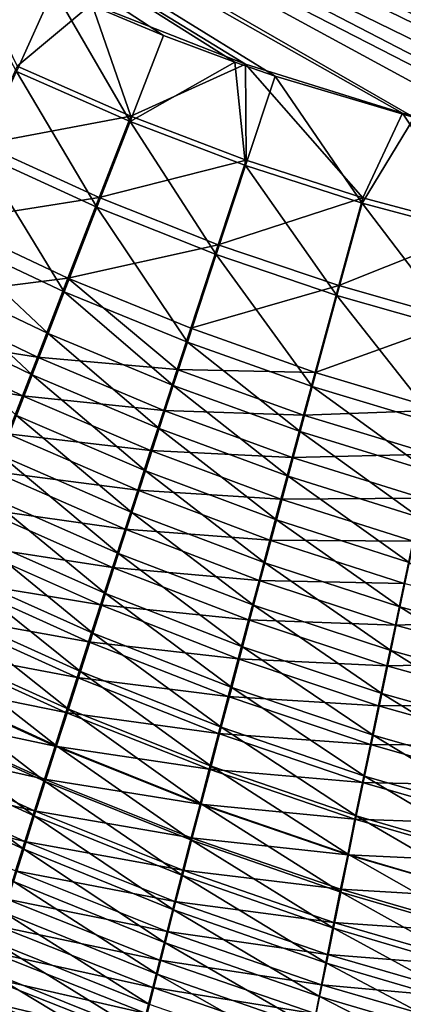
# Model space of a CAD drawing. Header units: metres. Extents: x -900 to 900, y -400 to 400.
# Tile 32 of 241: x -486 to -466, y -266 to -215. Entities that reach past the tile are written whole.
import ezdxf

# ---------------------------------------------------------------- set-up
doc = ezdxf.new("R2010")
doc.units = ezdxf.units.M

msp = doc.modelspace()

# ---------------------------------------------------------------- linework, layer by layer
at = {"layer": 'top'}
for points in [[(-437.335358, -223.870071, -494.717072), (-520.393921, -188.45813, -493.390167), (-62.851711, -35.5509, -503.495331)], [(-518.588135, -190.194061, -490.413635), (-423.970123, -223.826447, -491.966522), (-62.84462, -35.365765, -500.496002)], [(-437.335358, -223.870071, -494.717072), (-443.178528, -223.713989, -494.608795), (-520.393921, -188.45813, -493.390167)], [(-443.178528, -223.713989, -494.608795), (-449.004364, -223.236893, -494.503418), (-520.393921, -188.45813, -493.390167)], [(-520.393921, -188.45813, -493.390167), (-449.004364, -223.236893, -494.503418), (-454.678619, -222.464706, -494.403168)], [(-454.678619, -222.464706, -494.403168), (-459.38681, -221.592926, -494.321655), (-520.393921, -188.45813, -493.390167)], [(-459.38681, -221.592926, -494.321655), (-465.170959, -220.232056, -494.223541), (-520.393921, -188.45813, -493.390167)], [(-520.393921, -188.45813, -493.390167), (-465.170959, -220.232056, -494.223541), (-472.374176, -218.08316, -494.10437)], [(-472.374176, -218.08316, -494.10437), (-474.462921, -217.363785, -494.070435), (-520.393921, -188.45813, -493.390167)], [(-474.462921, -217.363785, -494.070435), (-478.14621, -215.987137, -494.01123), (-520.393921, -188.45813, -493.390167)], [(-520.393921, -188.45813, -493.390167), (-478.14621, -215.987137, -494.01123), (-483.842773, -213.578735, -493.921265)], [(-446.716522, -223.428253, -491.544159), (-437.279114, -223.842056, -491.717743), (-518.588135, -190.194061, -490.413635)], [(-437.279114, -223.842056, -491.717743), (-423.970123, -223.826447, -491.966522), (-518.588135, -190.194061, -490.413635)], [(-518.588135, -190.194061, -490.413635), (-481.853058, -214.34523, -490.952545), (-473.900177, -217.460693, -491.079559)], [(-473.900177, -217.460693, -491.079559), (-465.779663, -219.993759, -491.213226), (-518.588135, -190.194061, -490.413635)], [(-465.779663, -219.993759, -491.213226), (-456.292633, -222.140701, -491.374786), (-518.588135, -190.194061, -490.413635)], [(-518.588135, -190.194061, -490.413635), (-456.292633, -222.140701, -491.374786), (-451.512726, -222.89296, -491.458496)], [(-451.512726, -222.89296, -491.458496), (-446.716522, -223.428253, -491.544159), (-518.588135, -190.194061, -490.413635)], [(-483.842773, -213.578735, -493.921265), (-485.762665, -217.847473, -493.672791), (-489.474823, -210.849426, -493.834198)], [(-481.853058, -214.34523, -490.952545), (-488.887115, -211.042206, -490.843292), (-485.720184, -217.568359, -490.683807)], [(-479.873566, -220.436981, -493.757294), (-485.762665, -217.847473, -493.672791), (-483.842773, -213.578735, -493.921265)], [(-478.14621, -215.987137, -494.01123), (-479.873566, -220.436981, -493.757294), (-483.842773, -213.578735, -493.921265)], [(-481.853058, -214.34523, -490.952545), (-485.720184, -217.568359, -490.683807), (-479.835541, -220.157227, -490.768646)], [(-473.900177, -217.460693, -491.079559), (-481.853058, -214.34523, -490.952545), (-479.835541, -220.157227, -490.768646)], [(-478.14621, -215.987137, -494.01123), (-474.462921, -217.363785, -494.070435), (-479.873566, -220.436981, -493.757294)], [(-479.835541, -220.157227, -490.768646), (-485.720184, -217.568359, -490.683807), (-487.541382, -221.610062, -490.113922)], [(-474.462921, -217.363785, -494.070435), (-473.902893, -222.708511, -493.844391), (-479.873566, -220.436981, -493.757294)], [(-473.900177, -217.460693, -491.079559), (-479.835541, -220.157227, -490.768646), (-473.867554, -222.428253, -490.856079)], [(-474.462921, -217.363785, -494.070435), (-472.374176, -218.08316, -494.10437), (-473.902893, -222.708511, -493.844391)], [(-465.779663, -219.993759, -491.213226), (-473.900177, -217.460693, -491.079559), (-467.833038, -224.377823, -490.945984)], [(-467.833038, -224.377823, -490.945984), (-473.900177, -217.460693, -491.079559), (-473.867554, -222.428253, -490.856079)], [(-487.672058, -222.095596, -493.073944), (-485.762665, -217.847473, -493.672791), (-481.593872, -224.862442, -493.139069)], [(-485.762665, -217.847473, -493.672791), (-479.873566, -220.436981, -493.757294), (-481.593872, -224.862442, -493.139069)], [(-472.374176, -218.08316, -494.10437), (-467.867432, -224.658722, -493.933838), (-473.902893, -222.708511, -493.844391)], [(-472.374176, -218.08316, -494.10437), (-465.170959, -220.232056, -494.223541), (-467.867432, -224.658722, -493.933838)], [(-461.748871, -226.002289, -491.038086), (-465.779663, -219.993759, -491.213226), (-467.833038, -224.377823, -490.945984)], [(-456.292633, -222.140701, -491.374786), (-465.779663, -219.993759, -491.213226), (-461.748871, -226.002289, -491.038086)], [(-479.835541, -220.157227, -490.768646), (-487.541382, -221.610062, -490.113922), (-481.476715, -224.367981, -490.180298)], [(-481.593872, -224.862442, -493.139069), (-479.873566, -220.436981, -493.757294), (-475.420959, -227.310516, -493.204834)], [(-473.867554, -222.428253, -490.856079), (-479.835541, -220.157227, -490.768646), (-481.476715, -224.367981, -490.180298)], [(-479.873566, -220.436981, -493.757294), (-473.902893, -222.708511, -493.844391), (-475.420959, -227.310516, -493.204834)], [(-465.170959, -220.232056, -494.223541), (-461.784088, -226.284271, -494.025452), (-467.867432, -224.658722, -493.933838)], [(-481.476715, -224.367981, -490.180298), (-487.541382, -221.610062, -490.113922), (-489.337891, -225.608505, -489.214813)], [(-487.672058, -222.095596, -493.073944), (-483.289215, -229.238678, -492.161194), (-489.555481, -226.298203, -492.129059)], [(-487.672058, -222.095596, -493.073944), (-481.593872, -224.862442, -493.139069), (-483.289215, -229.238678, -492.161194)], [(-475.316132, -226.807358, -490.247467), (-473.867554, -222.428253, -490.856079), (-481.476715, -224.367981, -490.180298)], [(-467.833038, -224.377823, -490.945984), (-473.867554, -222.428253, -490.856079), (-475.316132, -226.807358, -490.247467)], [(-473.902893, -222.708511, -493.844391), (-469.169189, -229.435562, -493.270966), (-475.420959, -227.310516, -493.204834)], [(-473.902893, -222.708511, -493.844391), (-467.867432, -224.658722, -493.933838), (-469.169189, -229.435562, -493.270966)], [(-483.094116, -228.531937, -489.249817), (-481.476715, -224.367981, -490.180298), (-489.337891, -225.608505, -489.214813)], [(-475.316132, -226.807358, -490.247467), (-481.476715, -224.367981, -490.180298), (-483.094116, -228.531937, -489.249817)], [(-469.075531, -228.923706, -490.315155), (-467.833038, -224.377823, -490.945984), (-475.316132, -226.807358, -490.247467)], [(-467.867432, -224.658722, -493.933838), (-462.854584, -231.233292, -493.337128), (-469.169189, -229.435562, -493.270966)], [(-461.748871, -226.002289, -491.038086), (-467.833038, -224.377823, -490.945984), (-469.075531, -228.923706, -490.315155)], [(-467.867432, -224.658722, -493.933838), (-461.784088, -226.284271, -494.025452), (-462.854584, -231.233292, -493.337128)], [(-481.593872, -224.862442, -493.139069), (-476.915222, -231.859253, -492.190765), (-483.289215, -229.238678, -492.161194)], [(-476.915222, -231.859253, -492.190765), (-481.593872, -224.862442, -493.139069), (-475.420959, -227.310516, -493.204834)], [(-483.094116, -228.531937, -489.249817), (-489.337891, -225.608505, -489.214813), (-491.097595, -229.536926, -487.99057)], [(-462.770905, -230.712494, -490.383026), (-461.748871, -226.002289, -491.038086), (-469.075531, -228.923706, -490.315155)], [(-489.555481, -226.298203, -492.129059), (-484.12381, -231.398819, -491.538879), (-490.483521, -228.373657, -491.528198)], [(-483.289215, -229.238678, -492.161194), (-484.12381, -231.398819, -491.538879), (-489.555481, -226.298203, -492.129059)], [(-476.742004, -231.135803, -489.282532), (-475.316132, -226.807358, -490.247467), (-483.094116, -228.531937, -489.249817)], [(-469.075531, -228.923706, -490.315155), (-475.316132, -226.807358, -490.247467), (-476.742004, -231.135803, -489.282532)], [(-470.448578, -234.154694, -492.217224), (-476.915222, -231.859253, -492.190765), (-475.420959, -227.310516, -493.204834)], [(-475.420959, -227.310516, -493.204834), (-469.169189, -229.435562, -493.270966), (-470.448578, -234.154694, -492.217224)], [(-491.40033, -230.42717, -490.842468), (-490.483521, -228.373657, -491.528198), (-484.947723, -233.535233, -490.8284)], [(-491.097595, -229.536926, -487.99057), (-484.676453, -232.620102, -487.981598), (-483.094116, -228.531937, -489.249817)], [(-490.483521, -228.373657, -491.528198), (-484.12381, -231.398819, -491.538879), (-484.947723, -233.535233, -490.8284)], [(-484.676453, -232.620102, -487.981598), (-477.443207, -233.27121, -488.667877), (-483.094116, -228.531937, -489.249817)], [(-483.094116, -228.531937, -489.249817), (-477.443207, -233.27121, -488.667877), (-476.742004, -231.135803, -489.282532)], [(-477.649994, -234.103317, -491.544861), (-484.12381, -231.398819, -491.538879), (-483.289215, -229.238678, -492.161194)], [(-483.289215, -229.238678, -492.161194), (-476.915222, -231.859253, -492.190765), (-477.649994, -234.103317, -491.544861)], [(-470.296661, -233.414719, -489.312408), (-469.075531, -228.923706, -490.315155), (-476.742004, -231.135803, -489.282532)], [(-462.770905, -230.712494, -490.383026), (-469.075531, -228.923706, -490.315155), (-470.296661, -233.414719, -489.312408)], [(-484.676453, -232.620102, -487.981598), (-491.097595, -229.536926, -487.99057), (-491.959991, -231.46669, -487.257965)], [(-469.169189, -229.435562, -493.270966), (-463.904449, -236.119797, -492.240112), (-470.448578, -234.154694, -492.217224)], [(-469.169189, -229.435562, -493.270966), (-462.854584, -231.233292, -493.337128), (-463.904449, -236.119797, -492.240112)], [(-491.40033, -230.42717, -490.842468), (-484.947723, -233.535233, -490.8284), (-485.759552, -235.644257, -490.030518)], [(-463.773254, -235.363251, -489.33902), (-462.770905, -230.712494, -490.383026), (-470.296661, -233.414719, -489.312408)], [(-477.443207, -233.27121, -488.667877), (-470.296661, -233.414719, -489.312408), (-476.742004, -231.135803, -489.282532)], [(-485.450989, -234.626877, -487.222382), (-491.959991, -231.46669, -487.257965), (-492.809082, -233.369797, -486.446564)], [(-485.450989, -234.626877, -487.222382), (-484.676453, -232.620102, -487.981598), (-491.959991, -231.46669, -487.257965)], [(-484.947723, -233.535233, -490.8284), (-484.12381, -231.398819, -491.538879), (-478.374786, -236.321686, -490.80719)], [(-484.12381, -231.398819, -491.538879), (-477.649994, -234.103317, -491.544861), (-478.374786, -236.321686, -490.80719)], [(-476.915222, -231.859253, -492.190765), (-471.076843, -236.481445, -491.545502), (-477.649994, -234.103317, -491.544861)], [(-471.076843, -236.481445, -491.545502), (-476.915222, -231.859253, -492.190765), (-470.448578, -234.154694, -492.217224)], [(-478.134827, -235.382187, -487.965973), (-484.676453, -232.620102, -487.981598), (-485.450989, -234.626877, -487.222382)], [(-484.676453, -232.620102, -487.981598), (-478.134827, -235.382187, -487.965973), (-477.443207, -233.27121, -488.667877)], [(-486.212952, -236.604828, -486.381409), (-485.450989, -234.626877, -487.222382), (-492.809082, -233.369797, -486.446564)], [(-478.134827, -235.382187, -487.965973), (-470.896332, -235.629013, -488.673187), (-477.443207, -233.27121, -488.667877)], [(-477.443207, -233.27121, -488.667877), (-470.896332, -235.629013, -488.673187), (-470.296661, -233.414719, -489.312408)], [(-484.947723, -233.535233, -490.8284), (-479.088226, -238.510406, -489.978607), (-485.759552, -235.644257, -490.030518)], [(-478.374786, -236.321686, -490.80719), (-479.088226, -238.510406, -489.978607), (-484.947723, -233.535233, -490.8284)], [(-470.896332, -235.629013, -488.673187), (-463.773254, -235.363251, -489.33902), (-470.296661, -233.414719, -489.312408)], [(-478.374786, -236.321686, -490.80719), (-477.649994, -234.103317, -491.544861), (-471.695831, -238.780334, -490.778076)], [(-477.649994, -234.103317, -491.544861), (-471.076843, -236.481445, -491.545502), (-471.695831, -238.780334, -490.778076)], [(-464.419037, -238.527481, -491.540161), (-471.076843, -236.481445, -491.545502), (-470.448578, -234.154694, -492.217224)], [(-470.448578, -234.154694, -492.217224), (-463.904449, -236.119797, -492.240112), (-464.419037, -238.527481, -491.540161)], [(-478.815674, -237.464966, -487.177521), (-485.450989, -234.626877, -487.222382), (-486.212952, -236.604828, -486.381409)], [(-478.815674, -237.464966, -487.177521), (-478.134827, -235.382187, -487.965973), (-485.450989, -234.626877, -487.222382)], [(-471.487183, -237.816818, -487.942902), (-478.134827, -235.382187, -487.965973), (-478.815674, -237.464966, -487.177521)], [(-478.134827, -235.382187, -487.965973), (-471.487183, -237.816818, -487.942902), (-470.896332, -235.629013, -488.673187)], [(-470.896332, -235.629013, -488.673187), (-464.264526, -237.6548, -488.672913), (-463.773254, -235.363251, -489.33902)], [(-479.789307, -240.66629, -489.060638), (-486.558167, -237.722977, -489.146698), (-485.759552, -235.644257, -490.030518)], [(-485.759552, -235.644257, -490.030518), (-479.088226, -238.510406, -489.978607), (-479.789307, -240.66629, -489.060638)], [(-471.487183, -237.816818, -487.942902), (-464.264526, -237.6548, -488.672913), (-470.896332, -235.629013, -488.673187)], [(-472.304443, -241.047134, -489.915863), (-479.088226, -238.510406, -489.978607), (-478.374786, -236.321686, -490.80719)], [(-471.695831, -238.780334, -490.778076), (-472.304443, -241.047134, -489.915863), (-478.374786, -236.321686, -490.80719)], [(-486.212952, -236.604828, -486.381409), (-486.961273, -238.5513, -485.460205), (-479.484741, -239.516525, -486.304016)], [(-479.484741, -239.516525, -486.304016), (-478.815674, -237.464966, -487.177521), (-486.212952, -236.604828, -486.381409)], [(-471.695831, -238.780334, -490.778076), (-471.076843, -236.481445, -491.545502), (-464.925293, -240.904999, -490.740265)], [(-471.076843, -236.481445, -491.545502), (-464.419037, -238.527481, -491.540161), (-464.925293, -240.904999, -490.740265)], [(-472.068115, -239.974075, -487.122437), (-478.815674, -237.464966, -487.177521), (-479.484741, -239.516525, -486.304016)], [(-472.068115, -239.974075, -487.122437), (-471.487183, -237.816818, -487.942902), (-478.815674, -237.464966, -487.177521)], [(-486.558167, -237.722977, -489.146698), (-480.477081, -242.786377, -488.055115), (-487.342499, -239.768585, -488.178589)], [(-480.477081, -242.786377, -488.055115), (-486.558167, -237.722977, -489.146698), (-479.789307, -240.66629, -489.060638)], [(-464.747925, -239.917633, -487.911682), (-471.487183, -237.816818, -487.942902), (-472.068115, -239.974075, -487.122437)], [(-471.487183, -237.816818, -487.942902), (-464.747925, -239.917633, -487.911682), (-464.264526, -237.6548, -488.672913)], [(-480.141113, -241.534027, -485.347229), (-486.961273, -238.5513, -485.460205), (-487.695007, -240.463669, -484.460358)], [(-486.961273, -238.5513, -485.460205), (-480.141113, -241.534027, -485.347229), (-479.484741, -239.516525, -486.304016)], [(-479.088226, -238.510406, -489.978607), (-472.901703, -243.278366, -488.960571), (-479.789307, -240.66629, -489.060638)], [(-472.901703, -243.278366, -488.960571), (-479.088226, -238.510406, -489.978607), (-472.304443, -241.047134, -489.915863)], [(-465.422241, -243.247711, -489.84137), (-472.304443, -241.047134, -489.915863), (-471.695831, -238.780334, -490.778076)], [(-464.925293, -240.904999, -490.740265), (-465.422241, -243.247711, -489.84137), (-471.695831, -238.780334, -490.778076)], [(-481.150574, -244.867645, -486.963806), (-488.111511, -241.778336, -487.127808), (-487.342499, -239.768585, -488.178589)], [(-480.477081, -242.786377, -488.055115), (-481.150574, -244.867645, -486.963806), (-487.342499, -239.768585, -488.178589)], [(-479.484741, -239.516525, -486.304016), (-480.141113, -241.534027, -485.347229), (-472.638275, -242.097534, -486.213379)], [(-472.638275, -242.097534, -486.213379), (-472.068115, -239.974075, -487.122437), (-479.484741, -239.516525, -486.304016)], [(-465.222412, -242.147369, -487.056244), (-472.068115, -239.974075, -487.122437), (-472.638275, -242.097534, -486.213379)], [(-465.222412, -242.147369, -487.056244), (-464.747925, -239.917633, -487.911682), (-472.068115, -239.974075, -487.122437)], [(-480.783844, -243.514618, -484.308777), (-487.695007, -240.463669, -484.460358), (-488.413116, -242.339294, -483.383392)], [(-480.783844, -243.514618, -484.308777), (-480.141113, -241.534027, -485.347229), (-487.695007, -240.463669, -484.460358)], [(-473.486816, -245.470825, -487.914124), (-480.477081, -242.786377, -488.055115), (-479.789307, -240.66629, -489.060638)], [(-479.789307, -240.66629, -489.060638), (-472.901703, -243.278366, -488.960571), (-473.486816, -245.470825, -487.914124)], [(-473.196808, -244.184113, -485.21759), (-480.141113, -241.534027, -485.347229), (-480.783844, -243.514618, -484.308777)], [(-480.141113, -241.534027, -485.347229), (-473.196808, -244.184113, -485.21759), (-472.638275, -242.097534, -486.213379)], [(-465.909119, -245.551926, -488.845367), (-472.901703, -243.278366, -488.960571), (-472.304443, -241.047134, -489.915863)], [(-465.422241, -243.247711, -489.84137), (-465.909119, -245.551926, -488.845367), (-472.304443, -241.047134, -489.915863)], [(-488.111511, -241.778336, -487.127808), (-481.808838, -246.907104, -485.788452), (-488.864136, -243.749435, -485.996002)], [(-481.808838, -246.907104, -485.788452), (-488.111511, -241.778336, -487.127808), (-481.150574, -244.867645, -486.963806)], [(-481.412079, -245.45546, -483.190369), (-488.413116, -242.339294, -483.383392), (-489.114594, -244.175537, -482.230927)], [(-481.412079, -245.45546, -483.190369), (-480.783844, -243.514618, -484.308777), (-488.413116, -242.339294, -483.383392)], [(-472.638275, -242.097534, -486.213379), (-473.196808, -244.184113, -485.21759), (-465.687286, -244.340485, -486.108398)], [(-465.687286, -244.340485, -486.108398), (-465.222412, -242.147369, -487.056244), (-472.638275, -242.097534, -486.213379)], [(-480.477081, -242.786377, -488.055115), (-474.058899, -247.621292, -486.778473), (-481.150574, -244.867645, -486.963806)], [(-474.058899, -247.621292, -486.778473), (-480.477081, -242.786377, -488.055115), (-473.486816, -245.470825, -487.914124)], [(-473.74292, -246.230743, -484.136932), (-480.783844, -243.514618, -484.308777), (-481.412079, -245.45546, -483.190369)], [(-473.74292, -246.230743, -484.136932), (-473.196808, -244.184113, -485.21759), (-480.783844, -243.514618, -484.308777)], [(-472.901703, -243.278366, -488.960571), (-466.385162, -247.814148, -487.754333), (-473.486816, -245.470825, -487.914124)], [(-466.385162, -247.814148, -487.754333), (-472.901703, -243.278366, -488.960571), (-465.909119, -245.551926, -488.845367)], [(-465.909119, -245.551926, -488.845367), (-465.422241, -243.247711, -489.84137), (-458.824554, -247.477814, -488.714386)], [(-482.450867, -248.901764, -484.530853), (-489.599304, -245.679123, -484.784821), (-488.864136, -243.749435, -485.996002)], [(-488.864136, -243.749435, -485.996002), (-481.808838, -246.907104, -485.788452), (-482.450867, -248.901764, -484.530853)], [(-489.114594, -244.175537, -482.230927), (-489.798401, -245.969757, -481.004486), (-482.024841, -247.353699, -481.993683)], [(-482.024841, -247.353699, -481.993683), (-481.412079, -245.45546, -483.190369), (-489.114594, -244.175537, -482.230927)], [(-466.141876, -246.493668, -485.070099), (-473.196808, -244.184113, -485.21759), (-473.74292, -246.230743, -484.136932)], [(-473.196808, -244.184113, -485.21759), (-466.141876, -246.493668, -485.070099), (-465.687286, -244.340485, -486.108398)], [(-465.687286, -244.340485, -486.108398), (-466.141876, -246.493668, -485.070099), (-458.644989, -246.236206, -485.988373)], [(-474.617096, -249.726532, -485.555542), (-481.808838, -246.907104, -485.788452), (-481.150574, -244.867645, -486.963806)], [(-474.058899, -247.621292, -486.778473), (-474.617096, -249.726532, -485.555542), (-481.150574, -244.867645, -486.963806)], [(-474.275787, -248.23436, -482.973175), (-481.412079, -245.45546, -483.190369), (-482.024841, -247.353699, -481.993683)], [(-474.275787, -248.23436, -482.973175), (-473.74292, -246.230743, -484.136932), (-481.412079, -245.45546, -483.190369)], [(-466.849701, -250.03093, -486.570404), (-474.058899, -247.621292, -486.778473), (-473.486816, -245.470825, -487.914124)], [(-473.486816, -245.470825, -487.914124), (-466.385162, -247.814148, -487.754333), (-466.849701, -250.03093, -486.570404)], [(-459.184662, -249.806488, -487.574951), (-466.385162, -247.814148, -487.754333), (-465.909119, -245.551926, -488.845367)], [(-465.909119, -245.551926, -488.845367), (-458.824554, -247.477814, -488.714386), (-459.184662, -249.806488, -487.574951)], [(-482.621216, -249.206497, -480.720428), (-489.798401, -245.969757, -481.004486), (-490.463593, -247.719299, -479.705627)], [(-489.599304, -245.679123, -484.784821), (-483.075714, -250.848648, -483.19278), (-490.315948, -247.564606, -483.495911)], [(-489.798401, -245.969757, -481.004486), (-482.621216, -249.206497, -480.720428), (-482.024841, -247.353699, -481.993683)], [(-483.075714, -250.848648, -483.19278), (-489.599304, -245.679123, -484.784821), (-482.450867, -248.901764, -484.530853)], [(-466.585449, -248.603607, -483.94339), (-473.74292, -246.230743, -484.136932), (-474.275787, -248.23436, -482.973175)], [(-466.585449, -248.603607, -483.94339), (-466.141876, -246.493668, -485.070099), (-473.74292, -246.230743, -484.136932)], [(-458.988953, -248.452866, -484.903931), (-466.141876, -246.493668, -485.070099), (-466.585449, -248.603607, -483.94339)], [(-466.141876, -246.493668, -485.070099), (-458.988953, -248.452866, -484.903931), (-458.644989, -246.236206, -485.988373)], [(-481.808838, -246.907104, -485.788452), (-475.160553, -251.78331, -484.247253), (-482.450867, -248.901764, -484.530853)], [(-475.160553, -251.78331, -484.247253), (-481.808838, -246.907104, -485.788452), (-474.617096, -249.726532, -485.555542)], [(-483.682465, -252.744736, -481.776031), (-491.013031, -249.403107, -482.13092), (-490.315948, -247.564606, -483.495911)], [(-483.075714, -250.848648, -483.19278), (-483.682465, -252.744736, -481.776031), (-490.315948, -247.564606, -483.495911)], [(-482.024841, -247.353699, -481.993683), (-482.621216, -249.206497, -480.720428), (-474.794617, -250.191895, -481.72821)], [(-474.794617, -250.191895, -481.72821), (-474.275787, -248.23436, -482.973175), (-482.024841, -247.353699, -481.993683)], [(-474.058899, -247.621292, -486.778473), (-467.302002, -252.198761, -485.295654), (-474.617096, -249.726532, -485.555542)], [(-467.302002, -252.198761, -485.295654), (-474.058899, -247.621292, -486.778473), (-466.849701, -250.03093, -486.570404)], [(-483.200317, -251.011002, -479.372284), (-490.463593, -247.719299, -479.705627), (-491.109131, -249.421616, -478.335999)], [(-483.200317, -251.011002, -479.372284), (-482.621216, -249.206497, -480.720428), (-490.463593, -247.719299, -479.705627)], [(-466.385162, -247.814148, -487.754333), (-459.535004, -252.085999, -486.338654), (-466.849701, -250.03093, -486.570404)], [(-459.535004, -252.085999, -486.338654), (-466.385162, -247.814148, -487.754333), (-459.184662, -249.806488, -487.574951)], [(-467.017334, -250.667007, -482.730286), (-474.275787, -248.23436, -482.973175), (-474.794617, -250.191895, -481.72821)], [(-467.017334, -250.667007, -482.730286), (-466.585449, -248.603607, -483.94339), (-474.275787, -248.23436, -482.973175)], [(-459.323608, -250.622726, -483.727295), (-466.585449, -248.603607, -483.94339), (-467.017334, -250.667007, -482.730286)], [(-459.323608, -250.622726, -483.727295), (-458.988953, -248.452866, -484.903931), (-466.585449, -248.603607, -483.94339)], [(-475.688446, -253.788422, -482.85553), (-483.075714, -250.848648, -483.19278), (-482.450867, -248.901764, -484.530853)], [(-482.450867, -248.901764, -484.530853), (-475.160553, -251.78331, -484.247253), (-475.688446, -253.788422, -482.85553)], [(-483.76123, -252.76445, -477.95105), (-491.109131, -249.421616, -478.335999), (-491.734192, -251.074417, -476.897736)], [(-491.013031, -249.403107, -482.13092), (-484.270111, -254.587143, -480.28244), (-491.689545, -251.191956, -480.691589)], [(-483.76123, -252.76445, -477.95105), (-483.200317, -251.011002, -479.372284), (-491.109131, -249.421616, -478.335999)], [(-484.270111, -254.587143, -480.28244), (-491.013031, -249.403107, -482.13092), (-483.682465, -252.744736, -481.776031)], [(-475.298553, -252.100281, -480.40387), (-482.621216, -249.206497, -480.720428), (-483.200317, -251.011002, -479.372284)], [(-482.621216, -249.206497, -480.720428), (-475.298553, -252.100281, -480.40387), (-474.794617, -250.191895, -481.72821)], [(-474.794617, -250.191895, -481.72821), (-475.298553, -252.100281, -480.40387), (-467.436829, -252.680557, -481.432739)], [(-467.741272, -254.314209, -483.93219), (-475.160553, -251.78331, -484.247253), (-474.617096, -249.726532, -485.555542)], [(-467.436829, -252.680557, -481.432739), (-467.017334, -250.667007, -482.730286), (-474.794617, -250.191895, -481.72821)], [(-467.302002, -252.198761, -485.295654), (-467.741272, -254.314209, -483.93219), (-474.617096, -249.726532, -485.555542)], [(-459.875061, -254.312576, -485.007721), (-467.302002, -252.198761, -485.295654), (-466.849701, -250.03093, -486.570404)], [(-466.849701, -250.03093, -486.570404), (-459.535004, -252.085999, -486.338654), (-459.875061, -254.312576, -485.007721)], [(-459.648438, -252.742233, -482.460602), (-467.017334, -250.667007, -482.730286), (-467.436829, -252.680557, -481.432739)], [(-459.648438, -252.742233, -482.460602), (-459.323608, -250.622726, -483.727295), (-467.017334, -250.667007, -482.730286)], [(-492.344543, -252.928711, -479.180084), (-491.689545, -251.191956, -480.691589), (-484.83786, -256.373291, -478.714447)], [(-491.734192, -251.074417, -476.897736), (-492.337921, -252.675491, -475.393005), (-484.303162, -254.464386, -476.458984)], [(-484.303162, -254.464386, -476.458984), (-483.76123, -252.76445, -477.95105), (-491.734192, -251.074417, -476.897736)], [(-491.689545, -251.191956, -480.691589), (-484.270111, -254.587143, -480.28244), (-484.83786, -256.373291, -478.714447)], [(-475.786835, -253.956451, -479.001953), (-483.200317, -251.011002, -479.372284), (-483.76123, -252.76445, -477.95105)], [(-483.075714, -250.848648, -483.19278), (-476.19989, -255.738632, -481.382324), (-483.682465, -252.744736, -481.776031)], [(-475.786835, -253.956451, -479.001953), (-475.298553, -252.100281, -480.40387), (-483.200317, -251.011002, -479.372284)], [(-476.19989, -255.738632, -481.382324), (-483.075714, -250.848648, -483.19278), (-475.688446, -253.788422, -482.85553)], [(-467.843262, -254.640945, -480.052765), (-475.298553, -252.100281, -480.40387), (-475.786835, -253.956451, -479.001953)], [(-475.160553, -251.78331, -484.247253), (-468.16687, -256.373779, -482.482147), (-475.688446, -253.788422, -482.85553)], [(-475.298553, -252.100281, -480.40387), (-467.843262, -254.640945, -480.052765), (-467.436829, -252.680557, -481.432739)], [(-468.16687, -256.373779, -482.482147), (-475.160553, -251.78331, -484.247253), (-467.741272, -254.314209, -483.93219)], [(-467.741272, -254.314209, -483.93219), (-467.302002, -252.198761, -485.295654), (-460.204224, -256.482483, -483.584534)], [(-460.204224, -256.482483, -483.584534), (-467.302002, -252.198761, -485.295654), (-459.875061, -254.312576, -485.007721)], [(-484.825409, -256.108459, -474.898468), (-492.337921, -252.675491, -475.393005), (-492.919495, -254.222595, -473.824005)], [(-492.337921, -252.675491, -475.393005), (-484.825409, -256.108459, -474.898468), (-484.303162, -254.464386, -476.458984)], [(-476.694061, -257.630798, -479.829681), (-484.270111, -254.587143, -480.28244), (-483.682465, -252.744736, -481.776031)], [(-476.19989, -255.738632, -481.382324), (-476.694061, -257.630798, -479.829681), (-483.682465, -252.744736, -481.776031)], [(-467.436829, -252.680557, -481.432739), (-467.843262, -254.640945, -480.052765), (-459.962891, -254.807831, -481.106079)], [(-459.962891, -254.807831, -481.106079), (-459.648438, -252.742233, -482.460602), (-467.436829, -252.680557, -481.432739)], [(-485.384979, -258.100677, -477.074524), (-492.977173, -254.611069, -477.598755), (-492.344543, -252.928711, -479.180084)], [(-485.384979, -258.100677, -477.074524), (-492.344543, -252.928711, -479.180084), (-484.83786, -256.373291, -478.714447)], [(-476.258667, -255.757416, -477.524445), (-483.76123, -252.76445, -477.95105), (-484.303162, -254.464386, -476.458984)], [(-476.258667, -255.757416, -477.524445), (-475.786835, -253.956451, -479.001953), (-483.76123, -252.76445, -477.95105)], [(-485.327179, -257.694275, -473.271851), (-492.919495, -254.222595, -473.824005), (-493.478088, -255.713547, -472.192932)], [(-485.327179, -257.694275, -473.271851), (-484.825409, -256.108459, -474.898468), (-492.919495, -254.222595, -473.824005)], [(-468.235931, -256.544891, -478.592407), (-475.786835, -253.956451, -479.001953), (-476.258667, -255.757416, -477.524445)], [(-468.578033, -258.373962, -480.947601), (-476.19989, -255.738632, -481.382324), (-475.688446, -253.788422, -482.85553)], [(-468.235931, -256.544891, -478.592407), (-467.843262, -254.640945, -480.052765), (-475.786835, -253.956451, -479.001953)], [(-475.688446, -253.788422, -482.85553), (-468.16687, -256.373779, -482.482147), (-468.578033, -258.373962, -480.947601)], [(-492.977173, -254.611069, -477.598755), (-485.384979, -258.100677, -477.074524), (-485.910614, -259.766815, -475.365143)], [(-484.270111, -254.587143, -480.28244), (-477.170227, -259.462158, -478.200165), (-484.83786, -256.373291, -478.714447)], [(-484.303162, -254.464386, -476.458984), (-484.825409, -256.108459, -474.898468), (-476.713318, -257.50058, -475.973785)], [(-476.713318, -257.50058, -475.973785), (-476.258667, -255.757416, -477.524445), (-484.303162, -254.464386, -476.458984)], [(-477.170227, -259.462158, -478.200165), (-484.270111, -254.587143, -480.28244), (-476.694061, -257.630798, -479.829681)], [(-460.266418, -256.815948, -479.665894), (-467.843262, -254.640945, -480.052765), (-468.235931, -256.544891, -478.592407)], [(-460.521942, -258.59201, -482.07135), (-468.16687, -256.373779, -482.482147), (-467.741272, -254.314209, -483.93219)], [(-467.843262, -254.640945, -480.052765), (-460.266418, -256.815948, -479.665894), (-459.962891, -254.807831, -481.106079)], [(-460.521942, -258.59201, -482.07135), (-467.741272, -254.314209, -483.93219), (-460.204224, -256.482483, -483.584534)], [(-485.807739, -259.219482, -471.581543), (-485.327179, -257.694275, -473.271851), (-493.478088, -255.713547, -472.192932)], [(-468.614166, -258.38916, -477.053741), (-476.258667, -255.757416, -477.524445), (-476.713318, -257.50058, -475.973785)], [(-476.19989, -255.738632, -481.382324), (-468.97406, -260.311432, -479.33078), (-476.694061, -257.630798, -479.829681)], [(-468.614166, -258.38916, -477.053741), (-468.235931, -256.544891, -478.592407), (-476.258667, -255.757416, -477.524445)], [(-468.97406, -260.311432, -479.33078), (-476.19989, -255.738632, -481.382324), (-468.578033, -258.373962, -480.947601)], [(-477.150177, -259.18338, -474.352539), (-484.825409, -256.108459, -474.898468), (-485.327179, -257.694275, -473.271851)], [(-484.825409, -256.108459, -474.898468), (-477.150177, -259.18338, -474.352539), (-476.713318, -257.50058, -475.973785)], [(-477.627777, -261.230103, -476.49649), (-485.384979, -258.100677, -477.074524), (-484.83786, -256.373291, -478.714447)], [(-484.83786, -256.373291, -478.714447), (-477.170227, -259.462158, -478.200165), (-477.627777, -261.230103, -476.49649)], [(-460.558502, -258.763062, -478.142273), (-468.235931, -256.544891, -478.592407), (-468.614166, -258.38916, -477.053741)], [(-468.16687, -256.373779, -482.482147), (-460.827637, -260.63739, -480.47049), (-468.578033, -258.373962, -480.947601)], [(-460.558502, -258.763062, -478.142273), (-460.266418, -256.815948, -479.665894), (-468.235931, -256.544891, -478.592407)], [(-460.827637, -260.63739, -480.47049), (-468.16687, -256.373779, -482.482147), (-460.521942, -258.59201, -482.07135)], [(-477.568604, -260.803314, -472.663269), (-485.327179, -257.694275, -473.271851), (-485.807739, -259.219482, -471.581543)], [(-477.568604, -260.803314, -472.663269), (-477.150177, -259.18338, -474.352539), (-485.327179, -257.694275, -473.271851)], [(-469.35437, -262.183258, -477.634552), (-477.170227, -259.462158, -478.200165), (-476.694061, -257.630798, -479.829681)], [(-476.713318, -257.50058, -475.973785), (-477.150177, -259.18338, -474.352539), (-468.977386, -260.170929, -475.439484)], [(-468.977386, -260.170929, -475.439484), (-468.614166, -258.38916, -477.053741), (-476.713318, -257.50058, -475.973785)], [(-468.97406, -260.311432, -479.33078), (-469.35437, -262.183258, -477.634552), (-476.694061, -257.630798, -479.829681)], [(-485.910614, -259.766815, -475.365143), (-485.384979, -258.100677, -477.074524), (-478.065948, -262.931915, -474.721375)], [(-485.384979, -258.100677, -477.074524), (-477.627777, -261.230103, -476.49649), (-478.065948, -262.931915, -474.721375)], [(-460.838562, -260.64566, -476.537537), (-468.614166, -258.38916, -477.053741), (-468.977386, -260.170929, -475.439484)], [(-461.120789, -262.61496, -478.784393), (-468.97406, -260.311432, -479.33078), (-468.578033, -258.373962, -480.947601)], [(-460.838562, -260.64566, -476.537537), (-460.558502, -258.763062, -478.142273), (-468.614166, -258.38916, -477.053741)], [(-468.578033, -258.373962, -480.947601), (-460.827637, -260.63739, -480.47049), (-461.120789, -262.61496, -478.784393)], [(-477.967896, -262.357849, -470.9086), (-485.807739, -259.219482, -471.581543), (-486.266357, -260.681702, -469.829834)], [(-477.967896, -262.357849, -470.9086), (-477.568604, -260.803314, -472.663269), (-485.807739, -259.219482, -471.581543)], [(-469.325104, -261.887573, -473.752411), (-477.150177, -259.18338, -474.352539), (-477.568604, -260.803314, -472.663269)], [(-477.150177, -259.18338, -474.352539), (-469.325104, -261.887573, -473.752411), (-468.977386, -260.170929, -475.439484)], [(-478.48407, -264.564972, -472.877502), (-486.414001, -261.369202, -473.588837), (-485.910614, -259.766815, -475.365143)], [(-478.065948, -262.931915, -474.721375), (-478.48407, -264.564972, -472.877502), (-485.910614, -259.766815, -475.365143)], [(-477.170227, -259.462158, -478.200165), (-469.718384, -263.986572, -475.861816), (-477.627777, -261.230103, -476.49649)], [(-469.718384, -263.986572, -475.861816), (-477.170227, -259.462158, -478.200165), (-469.35437, -262.183258, -477.634552)], [(-469.35437, -262.183258, -477.634552), (-468.97406, -260.311432, -479.33078), (-461.400879, -264.521667, -477.016144)], [(-468.977386, -260.170929, -475.439484), (-469.325104, -261.887573, -473.752411), (-461.106201, -262.460815, -474.854584)], [(-461.106201, -262.460815, -474.854584), (-460.838562, -260.64566, -476.537537), (-468.977386, -260.170929, -475.439484)], [(-461.400879, -264.521667, -477.016144), (-468.97406, -260.311432, -479.33078), (-461.120789, -262.61496, -478.784393)], [(-486.266357, -260.681702, -469.829834), (-486.70224, -262.078552, -468.019196), (-478.347412, -263.844452, -469.091064)], [(-478.347412, -263.844452, -469.091064), (-477.967896, -262.357849, -470.9086), (-486.266357, -260.681702, -469.829834)], [(-469.656708, -263.536346, -471.995331), (-477.568604, -260.803314, -472.663269), (-477.967896, -262.357849, -470.9086)], [(-469.656708, -263.536346, -471.995331), (-469.325104, -261.887573, -473.752411), (-477.568604, -260.803314, -472.663269)], [(-486.414001, -261.369202, -473.588837), (-478.8815, -266.126617, -470.96759), (-486.894348, -262.905365, -471.748047)], [(-486.414001, -261.369202, -473.588837), (-478.48407, -264.564972, -472.877502), (-478.8815, -266.126617, -470.96759)], [(-478.065948, -262.931915, -474.721375), (-477.627777, -261.230103, -476.49649), (-470.065552, -265.718536, -474.015533)], [(-477.627777, -261.230103, -476.49649), (-469.718384, -263.986572, -475.861816), (-470.065552, -265.718536, -474.015533)], [(-461.360962, -264.205658, -473.096497), (-469.325104, -261.887573, -473.752411), (-469.656708, -263.536346, -471.995331)], [(-469.325104, -261.887573, -473.752411), (-461.360962, -264.205658, -473.096497), (-461.106201, -262.460815, -474.854584)], [(-478.706543, -265.260559, -467.213226), (-486.70224, -262.078552, -468.019196), (-487.114685, -263.407715, -466.151917)], [(-486.70224, -262.078552, -468.019196), (-478.706543, -265.260559, -467.213226), (-478.347412, -263.844452, -469.091064)], [(-469.97168, -265.114563, -470.171021), (-477.967896, -262.357849, -470.9086), (-478.347412, -263.844452, -469.091064)], [(-469.97168, -265.114563, -470.171021), (-469.656708, -263.536346, -471.995331), (-477.967896, -262.357849, -470.9086)], [(-461.667511, -266.354431, -475.168915), (-469.718384, -263.986572, -475.861816), (-469.35437, -262.183258, -477.634552)], [(-461.667511, -266.354431, -475.168915), (-469.35437, -262.183258, -477.634552), (-461.400879, -264.521667, -477.016144)], [(-479.257507, -267.614166, -468.994324), (-487.350891, -264.372803, -469.845306), (-486.894348, -262.905365, -471.748047)], [(-486.894348, -262.905365, -471.748047), (-478.8815, -266.126617, -470.96759), (-479.257507, -267.614166, -468.994324)], [(-470.395264, -267.376343, -472.098633), (-478.48407, -264.564972, -472.877502), (-478.065948, -262.931915, -474.721375)], [(-470.065552, -265.718536, -474.015533), (-470.395264, -267.376343, -472.098633), (-478.065948, -262.931915, -474.721375)], [(-479.044586, -266.603699, -465.277679), (-487.114685, -263.407715, -466.151917), (-487.50293, -264.66687, -464.230652)], [(-479.044586, -266.603699, -465.277679), (-478.706543, -265.260559, -467.213226), (-487.114685, -263.407715, -466.151917)], [(-478.347412, -263.844452, -469.091064), (-478.706543, -265.260559, -467.213226), (-470.26947, -266.619537, -468.282349)], [(-470.26947, -266.619537, -468.282349), (-469.97168, -265.114563, -470.171021), (-478.347412, -263.844452, -469.091064)], [(-461.602509, -265.877258, -471.266296), (-469.656708, -263.536346, -471.995331), (-469.97168, -265.114563, -470.171021)], [(-461.602509, -265.877258, -471.266296), (-461.360962, -264.205658, -473.096497), (-469.656708, -263.536346, -471.995331)], [(-487.782837, -265.769043, -467.883087), (-487.350891, -264.372803, -469.845306), (-479.61142, -269.024963, -466.960449)], [(-487.350891, -264.372803, -469.845306), (-479.257507, -267.614166, -468.994324), (-479.61142, -269.024963, -466.960449)], [(-469.718384, -263.986572, -475.861816), (-461.920258, -268.110291, -473.246002), (-470.065552, -265.718536, -474.015533)], [(-461.920258, -268.110291, -473.246002), (-469.718384, -263.986572, -475.861816), (-461.667511, -266.354431, -475.168915)], [(-479.360931, -267.871429, -463.287262), (-487.50293, -264.66687, -464.230652), (-487.866486, -265.854248, -462.258942)], [(-479.360931, -267.871429, -463.287262), (-479.044586, -266.603699, -465.277679), (-487.50293, -264.66687, -464.230652)], [(-478.8815, -266.126617, -470.96759), (-478.48407, -264.564972, -472.877502), (-470.70697, -268.957153, -470.114075)], [(-478.48407, -264.564972, -472.877502), (-470.395264, -267.376343, -472.098633), (-470.70697, -268.957153, -470.114075)], [(-470.549561, -268.048584, -466.332031), (-478.706543, -265.260559, -467.213226), (-479.044586, -266.603699, -465.277679)], [(-478.706543, -265.260559, -467.213226), (-470.549561, -268.048584, -466.332031), (-470.26947, -266.619537, -468.282349)], [(-461.830322, -267.472809, -469.367096), (-469.97168, -265.114563, -470.171021), (-470.26947, -266.619537, -468.282349)], [(-461.830322, -267.472809, -469.367096), (-461.602509, -265.877258, -471.266296), (-469.97168, -265.114563, -470.171021)], [(-487.866486, -265.854248, -462.258942), (-488.204803, -266.968109, -460.24057), (-479.655151, -269.06192, -461.245758)], [(-479.942596, -270.356506, -464.868896), (-488.189423, -267.091675, -465.864136), (-487.782837, -265.769043, -467.883087)], [(-479.655151, -269.06192, -461.245758), (-479.360931, -267.871429, -463.287262), (-487.866486, -265.854248, -462.258942)], [(-479.61142, -269.024963, -466.960449), (-479.942596, -270.356506, -464.868896), (-487.782837, -265.769043, -467.883087)], [(-470.395264, -267.376343, -472.098633), (-470.065552, -265.718536, -474.015533), (-462.158661, -269.786163, -471.250549)], [(-470.065552, -265.718536, -474.015533), (-461.920258, -268.110291, -473.246002), (-462.158661, -269.786163, -471.250549)]]:
    msp.add_3dface(points, dxfattribs=at)

doc.saveas('drawing.dxf')
